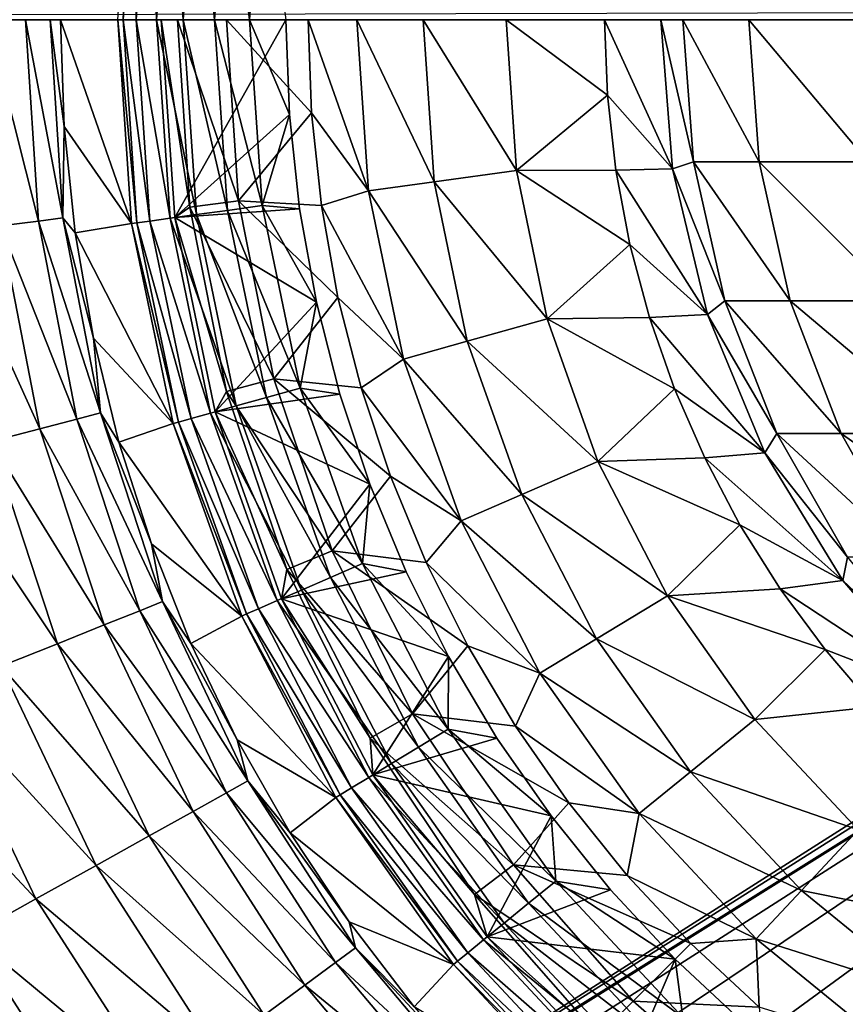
# Model space of a CAD drawing. Header units: metres. Extents: x -42 to 163, y -93 to 90.
# Tile 122 of 232: x 39 to 46, y -9 to 0. Entities that reach past the tile are written whole.
import ezdxf

# ---------------------------------------------------------------- set-up
doc = ezdxf.new("R2010")
doc.units = ezdxf.units.M
doc.layers.add('solid_500770_SW0001', color=7, linetype='CONTINUOUS')

msp = doc.modelspace()

# ---------------------------------------------------------------- linework, layer by layer
at = {"layer": 'solid_500770_SW0001'}
for points in [[(51.630558, 33.130558, -12.95), (18.5, 0, -12.95), (18.355236, 1.032258, -12.923227)], [(37.762573, 8.496295, -12.95), (18.5, 0, -12.95), (51.630558, 33.130558, -12.95)], [(39.709846, 0, -31.37738), (39.66251, 0, -31.052349), (39.786736, 1.816121, -31.052349)], [(39.83363, 1.809676, -31.37738), (39.709846, 0, -31.37738), (39.786736, 1.816121, -31.052349)], [(39.83363, 1.809676, -31.37738), (39.826939, 0, -31.684608), (39.709846, 0, -31.37738)], [(39.949635, 1.793731, -31.684608), (39.826939, 0, -31.684608), (39.83363, 1.809676, -31.37738)], [(39.949635, 1.793731, -31.684608), (40.008156, 0, -31.958946), (39.826939, 0, -31.684608)], [(40.129166, 1.769056, -31.958946), (40.008156, 0, -31.958946), (39.949635, 1.793731, -31.684608)], [(40.129166, 1.769056, -31.958946), (40.244793, 0, -32.18721), (40.008156, 0, -31.958946)], [(40.363594, 1.736834, -32.18721), (40.244793, 0, -32.18721), (40.129166, 1.769056, -31.958946)], [(40.363594, 1.736834, -32.18721), (40.525475, 0, -32.358437), (40.244793, 0, -32.18721)], [(40.641663, 1.698614, -32.358437), (40.525475, 0, -32.358437), (40.363594, 1.736834, -32.18721)], [(40.641663, 1.698614, -32.358437), (40.83672, 0, -32.464394), (40.525475, 0, -32.358437)], [(40.641663, 1.698614, -32.358437), (40.950008, 1.656233, -32.464394), (40.83672, 0, -32.464394)], [(40.950008, 1.656233, -32.464394), (41.161598, 0, -32.5), (40.83672, 0, -32.464394)], [(57.449978, -0.000001, 12.95), (57.447533, 0.084565, 12.95), (18.5, 0, 12.95)], [(35.89167, -13.706794, 12.95), (57.449978, -0.000001, 12.95), (18.5, 0, 12.95)], [(38.956451, -1.793711, -15.085116), (38.618866, -1.836829, -14.483993), (38.502037, 0.000002, -14.483993)], [(38.842365, 0.000001, -15.085116), (38.956451, -1.793711, -15.085116), (38.502037, 0.000002, -14.483993)], [(39.173935, -1.765934, -15.740176), (38.956451, -1.793711, -15.085116), (38.842365, 0.000001, -15.085116)], [(39.061615, 0.000001, -15.740176), (39.173935, -1.765934, -15.740176), (38.842365, 0.000001, -15.085116)], [(39.061615, 0.000001, -15.740176), (39.151691, 0, -16.424362), (39.184464, -0.952173, -16.424362)], [(39.061615, 0.000001, -15.740176), (39.184464, -0.952173, -16.424362), (39.173935, -1.765934, -15.740176)], [(39.786736, -1.816121, -31.052349), (39.151691, 0, -16.424362), (39.66251, 0, -31.052349)], [(39.786736, -1.816121, -31.052349), (39.184464, -0.952173, -16.424362), (39.151691, 0, -16.424362)], [(39.83363, -1.809676, -31.37738), (39.786736, -1.816121, -31.052349), (39.66251, 0, -31.052349)], [(39.709846, 0, -31.37738), (39.83363, -1.809676, -31.37738), (39.66251, 0, -31.052349)], [(40.049999, 0, -32.5), (40.17062, -1.763306, -32.5), (41.161598, 0, -32.5)], [(40.30521, -1.671301, -36.313866), (40.17062, -1.763306, -32.5), (40.049999, 0, -32.5)], [(40.30521, -1.671301, -36.313866), (40.049999, 0, -32.5), (40.195667, 0, -36.313866)], [(40.17062, -1.763306, -32.5), (41.191788, -0.844876, -32.5), (41.161598, 0, -32.5)], [(41.388191, -0.830493, -43.864006), (40.632988, 0, -40.113068), (41.358528, 0, -43.864006)], [(40.83672, 0, -32.464394), (41.161598, 0, -32.5), (41.191788, -0.844876, -32.5)], [(41.897171, -1.526049, -45.366108), (41.358528, 0, -43.864006), (41.792789, 0, -45.366108)], [(41.897171, -1.526049, -45.366108), (41.388191, -0.830493, -43.864006), (41.358528, 0, -43.864006)], [(43.121796, 0, -48.202522), (44, 0, -49.5), (44.025204, -0.672975, -49.5)], [(44.604671, -1.329787, -49.5), (44.025204, -0.672975, -49.5), (44, 0, -49.5)], [(44.5, 0, -49.5), (44.604671, -1.329787, -49.5), (44, 0, -49.5)], [(44.696609, 0, -58.124096), (44.790989, -1.266859, -58.113827), (44.5, 0, -54.5)], [(45.377621, -1.266859, -61.68877), (44.790989, -1.266859, -58.113827), (44.696609, 0, -58.124096)], [(45.284904, 0, -61.709202), (45.377621, -1.266859, -61.68877), (44.696609, 0, -58.124096)], [(46.347931, -1.266859, -65.179169), (45.377621, -1.266859, -61.68877), (45.284904, 0, -61.709202)], [(46.257973, 0, -65.209518), (46.347931, -1.266859, -65.179169), (45.284904, 0, -61.709202)], [(56.514248, -38.315102, -12.948243), (18.35524, -1.03225, -12.923228), (18.5, 0, -12.95)], [(56.514248, -38.315102, -12.948243), (18.5, 0, -12.95), (51.630558, -33.130558, -12.95)], [(43.829685, -14.84155, -12.95), (51.630558, -33.130558, -12.95), (18.5, 0, -12.95)], [(42.021328, -13.558603, -12.95), (43.829685, -14.84155, -12.95), (18.5, 0, -12.95)], [(40.390163, -12.056466, -12.95), (42.021328, -13.558603, -12.95), (18.5, 0, -12.95)], [(38.96307, -10.360094, -12.95), (40.390163, -12.056466, -12.95), (18.5, 0, -12.95)], [(37.762577, -8.496304, -12.95), (38.96307, -10.360094, -12.95), (18.5, 0, -12.95)], [(35.89167, -13.706794, 12.95), (57.447521, -0.084736, 12.95), (57.449978, -0.000001, 12.95)], [(35.89167, -13.706794, 12.95), (57.427971, -0.25179, 12.95), (57.447521, -0.084736, 12.95)], [(39.949635, -1.793732, -31.684608), (39.83363, -1.809676, -31.37738), (39.709846, 0, -31.37738)], [(39.949635, -1.793732, -31.684608), (39.709846, 0, -31.37738), (39.826939, 0, -31.684608)], [(40.129166, -1.769056, -31.958946), (39.949635, -1.793732, -31.684608), (39.826939, 0, -31.684608)], [(40.129166, -1.769056, -31.958946), (39.826939, 0, -31.684608), (40.008156, 0, -31.958946)], [(40.363594, -1.736834, -32.18721), (40.129166, -1.769056, -31.958946), (40.008156, 0, -31.958946)], [(40.363594, -1.736834, -32.18721), (40.008156, 0, -31.958946), (40.244793, 0, -32.18721)], [(40.738789, -1.614219, -40.113068), (40.195667, 0, -36.313866), (40.632988, 0, -40.113068)], [(40.738789, -1.614219, -40.113068), (40.30521, -1.671301, -36.313866), (40.195667, 0, -36.313866)], [(40.641663, -1.698614, -32.358437), (40.363594, -1.736834, -32.18721), (40.244793, 0, -32.18721)], [(40.641663, -1.698614, -32.358437), (40.244793, 0, -32.18721), (40.525475, 0, -32.358437)], [(40.525475, 0, -32.358437), (40.83672, 0, -32.464394), (40.950008, -1.656233, -32.464394)], [(40.641663, -1.698614, -32.358437), (40.525475, 0, -32.358437), (40.950008, -1.656233, -32.464394)], [(41.388191, -0.830493, -43.864006), (40.738789, -1.614219, -40.113068), (40.632988, 0, -40.113068)], [(40.950008, -1.656233, -32.464394), (40.83672, 0, -32.464394), (41.191788, -0.844876, -32.5)], [(42.481937, -1.445675, -46.819103), (41.792789, 0, -45.366108), (42.383049, 0, -46.819103)], [(42.481937, -1.445675, -46.819103), (41.897171, -1.526049, -45.366108), (41.792789, 0, -45.366108)], [(43.213802, -1.345082, -48.202522), (42.383049, 0, -46.819103), (43.121796, 0, -48.202522)], [(43.213802, -1.345082, -48.202522), (42.481937, -1.445675, -46.819103), (42.383049, 0, -46.819103)], [(43.213802, -1.345082, -48.202522), (43.121796, 0, -48.202522), (44.025204, -0.672975, -49.5)], [(44.604649, -1.329693, -54.5), (44.604671, -1.329787, -49.5), (44.5, 0, -49.5)], [(44.5, 0, -54.5), (44.604649, -1.329693, -54.5), (44.5, 0, -49.5)], [(44.790989, -1.266859, -58.113827), (44.604649, -1.329693, -54.5), (44.5, 0, -54.5)], [(36.644463, -13.259836, 12.95), (57.427971, -0.25179, 12.95), (35.89167, -13.706794, 12.95)], [(38.235947, -12.532356, 12.95), (57.427971, -0.25179, 12.95), (36.644463, -13.259836, 12.95)], [(39.91378, -12.038801, 12.95), (57.427971, -0.25179, 12.95), (38.235947, -12.532356, 12.95)], [(41.644695, -11.788752, 12.95), (57.427971, -0.25179, 12.95), (39.91378, -12.038801, 12.95)], [(43.392597, -11.787224, 12.95), (57.427971, -0.25179, 12.95), (41.644695, -11.788752, 12.95)], [(45.122478, -12.033878, 12.95), (57.427971, -0.25179, 12.95), (43.392597, -11.787224, 12.95)], [(46.799461, -12.523625, 12.95), (57.427971, -0.25179, 12.95), (45.122478, -12.033878, 12.95)], [(43.213802, -1.345082, -48.202522), (44.025204, -0.672975, -49.5), (44.100525, -1.34133, -49.5)], [(44.604671, -1.329787, -49.5), (44.100525, -1.34133, -49.5), (44.025204, -0.672975, -49.5)], [(40.17062, -1.763306, -32.5), (41.28212, -1.684812, -32.5), (41.191788, -0.844876, -32.5)], [(41.388191, -0.830493, -43.864006), (41.477024, -1.656754, -43.864006), (40.738789, -1.614219, -40.113068)], [(40.950008, -1.656233, -32.464394), (41.191788, -0.844876, -32.5), (41.28212, -1.684812, -32.5)], [(41.897171, -1.526049, -45.366108), (41.477024, -1.656754, -43.864006), (41.388191, -0.830493, -43.864006)], [(39.173935, -1.765934, -15.740176), (39.184464, -0.952173, -16.424362), (39.282627, -1.899838, -16.424362)], [(39.786736, -1.816121, -31.052349), (39.282627, -1.899838, -16.424362), (39.184464, -0.952173, -16.424362)], [(55.226353, -39.602997, -12.78924), (18.210615, -2.056118, -12.843356), (18.35524, -1.03225, -12.923228)], [(56.514248, -38.315102, -12.948243), (55.226353, -39.602997, -12.78924), (18.35524, -1.03225, -12.923228)], [(44.790989, -1.266859, -58.113827), (45.072021, -2.505419, -58.083244), (44.604649, -1.329693, -54.5)], [(45.65369, -2.505419, -61.627934), (45.072021, -2.505419, -58.083244), (44.790989, -1.266859, -58.113827)], [(45.377621, -1.266859, -61.68877), (45.65369, -2.505419, -61.627934), (44.790989, -1.266859, -58.113827)], [(46.615788, -2.505419, -65.088791), (45.65369, -2.505419, -61.627934), (45.377621, -1.266859, -61.68877)], [(46.347931, -1.266859, -65.179169), (46.615788, -2.505419, -65.088791), (45.377621, -1.266859, -61.68877)], [(43.213802, -1.345082, -48.202522), (43.488106, -2.665108, -48.202522), (42.481937, -1.445675, -46.819103)], [(43.213802, -1.345082, -48.202522), (44.100525, -1.34133, -49.5), (44.22562, -2.002472, -49.5)], [(43.213802, -1.345082, -48.202522), (44.22562, -2.002472, -49.5), (43.488106, -2.665108, -48.202522)], [(44.604671, -1.329787, -49.5), (44.916031, -2.626641, -49.5), (44.100525, -1.34133, -49.5)], [(44.916031, -2.626641, -49.5), (44.22562, -2.002472, -49.5), (44.100525, -1.34133, -49.5)], [(44.604649, -1.329693, -54.5), (44.916019, -2.626644, -54.5), (44.604671, -1.329787, -49.5)], [(45.072021, -2.505419, -58.083244), (44.916019, -2.626644, -54.5), (44.604649, -1.329693, -54.5)], [(44.916019, -2.626644, -54.5), (44.916031, -2.626641, -49.5), (44.604671, -1.329787, -49.5)], [(42.481937, -1.445675, -46.819103), (42.776756, -2.864419, -46.819103), (41.897171, -1.526049, -45.366108)], [(43.488106, -2.665108, -48.202522), (42.776756, -2.864419, -46.819103), (42.481937, -1.445675, -46.819103)], [(41.897171, -1.526049, -45.366108), (42.208382, -3.023669, -45.366108), (41.477024, -1.656754, -43.864006)], [(42.776756, -2.864419, -46.819103), (42.208382, -3.023669, -45.366108), (41.897171, -1.526049, -45.366108)], [(40.738789, -1.614219, -40.113068), (41.054382, -3.200819, -40.113068), (40.30521, -1.671301, -36.313866)], [(40.641663, -1.698614, -32.358437), (40.950008, -1.656233, -32.464394), (41.287766, -3.281614, -32.464394)], [(41.624573, -2.474573, -43.864006), (41.054382, -3.200819, -40.113068), (40.738789, -1.614219, -40.113068)], [(41.477024, -1.656754, -43.864006), (41.624573, -2.474573, -43.864006), (40.738789, -1.614219, -40.113068)], [(40.950008, -1.656233, -32.464394), (41.28212, -1.684812, -32.5), (41.432129, -2.51631, -32.5)], [(41.287766, -3.281614, -32.464394), (40.950008, -1.656233, -32.464394), (41.432129, -2.51631, -32.5)], [(42.208382, -3.023669, -45.366108), (41.624573, -2.474573, -43.864006), (41.477024, -1.656754, -43.864006)], [(40.363594, -1.736834, -32.18721), (40.717789, -3.441314, -32.18721), (40.129166, -1.769056, -31.958946)], [(40.30521, -1.671301, -36.313866), (40.631966, -3.314005, -36.313866), (40.17062, -1.763306, -32.5)], [(40.17062, -1.763306, -32.5), (41.432129, -2.51631, -32.5), (41.28212, -1.684812, -32.5)], [(41.054382, -3.200819, -40.113068), (40.631966, -3.314005, -36.313866), (40.30521, -1.671301, -36.313866)], [(40.641663, -1.698614, -32.358437), (40.988064, -3.365587, -32.358437), (40.363594, -1.736834, -32.18721)], [(40.988064, -3.365587, -32.358437), (40.717789, -3.441314, -32.18721), (40.363594, -1.736834, -32.18721)], [(40.641663, -1.698614, -32.358437), (41.287766, -3.281614, -32.464394), (40.988064, -3.365587, -32.358437)], [(38.618866, -1.836829, -14.483993), (38.967476, -3.644057, -14.483993), (38.173607, -1.8937, -13.958937)], [(38.956451, -1.793711, -15.085116), (39.296879, -3.558516, -15.085116), (38.618866, -1.836829, -14.483993)], [(39.296879, -3.558516, -15.085116), (38.967476, -3.644057, -14.483993), (38.618866, -1.836829, -14.483993)], [(39.173935, -1.765934, -15.740176), (39.509087, -3.503408, -15.740176), (38.956451, -1.793711, -15.085116)], [(39.509087, -3.503408, -15.740176), (39.296879, -3.558516, -15.085116), (38.956451, -1.793711, -15.085116)], [(39.173935, -1.765934, -15.740176), (39.282627, -1.899838, -16.424362), (39.445721, -2.838511, -16.424362)], [(39.173935, -1.765934, -15.740176), (39.445721, -2.838511, -16.424362), (39.509087, -3.503408, -15.740176)], [(39.786736, -1.816121, -31.052349), (40.157101, -3.59841, -31.052349), (39.282627, -1.899838, -16.424362)], [(39.83363, -1.809676, -31.37738), (40.202679, -3.585641, -31.37738), (39.786736, -1.816121, -31.052349)], [(40.202679, -3.585641, -31.37738), (40.157101, -3.59841, -31.052349), (39.786736, -1.816121, -31.052349)], [(39.949635, -1.793732, -31.684608), (40.315434, -3.554049, -31.684608), (39.83363, -1.809676, -31.37738)], [(40.315434, -3.554049, -31.684608), (40.202679, -3.585641, -31.37738), (39.83363, -1.809676, -31.37738)], [(40.129166, -1.769056, -31.958946), (40.489929, -3.505157, -31.958946), (39.949635, -1.793732, -31.684608)], [(40.489929, -3.505157, -31.958946), (40.315434, -3.554049, -31.684608), (39.949635, -1.793732, -31.684608)], [(40.717789, -3.441314, -32.18721), (40.489929, -3.505157, -31.958946), (40.129166, -1.769056, -31.958946)], [(40.17062, -1.763306, -32.5), (40.530251, -3.493979, -32.5), (41.432129, -2.51631, -32.5)], [(40.631966, -3.314005, -36.313866), (40.530251, -3.493979, -32.5), (40.17062, -1.763306, -32.5)], [(38.967476, -3.644057, -14.483993), (38.533009, -3.756881, -13.958937), (38.173607, -1.8937, -13.958937)], [(40.157101, -3.59841, -31.052349), (39.445721, -2.838511, -16.424362), (39.282627, -1.899838, -16.424362)], [(43.488106, -2.665108, -48.202522), (44.22562, -2.002472, -49.5), (44.399876, -2.652897, -49.5)], [(44.916031, -2.626641, -49.5), (44.399876, -2.652897, -49.5), (44.22562, -2.002472, -49.5)], [(55.226353, -39.602997, -12.78924), (18.068186, -3.068632, -12.711252), (18.210615, -2.056118, -12.843356)], [(40.530251, -3.493979, -32.5), (41.641109, -3.335162, -32.5), (41.432129, -2.51631, -32.5)], [(41.624573, -2.474573, -43.864006), (41.83009, -3.279781, -43.864006), (41.054382, -3.200819, -40.113068)], [(41.287766, -3.281614, -32.464394), (41.432129, -2.51631, -32.5), (41.641109, -3.335162, -32.5)], [(42.208382, -3.023669, -45.366108), (41.83009, -3.279781, -43.864006), (41.624573, -2.474573, -43.864006)], [(45.072021, -2.505419, -58.083244), (45.533432, -3.688012, -58.033031), (44.916019, -2.626644, -54.5)], [(46.106949, -3.688012, -61.528053), (45.533432, -3.688012, -58.033031), (45.072021, -2.505419, -58.083244)], [(45.65369, -2.505419, -61.627934), (46.106949, -3.688012, -61.528053), (45.072021, -2.505419, -58.083244)], [(47.055565, -3.688012, -64.940414), (46.106949, -3.688012, -61.528053), (45.65369, -2.505419, -61.627934)], [(46.615788, -2.505419, -65.088791), (47.055565, -3.688012, -64.940414), (45.65369, -2.505419, -61.627934)], [(44.916031, -2.626641, -49.5), (45.426407, -3.85883, -49.5), (44.399876, -2.652897, -49.5)], [(44.916019, -2.626644, -54.5), (45.426445, -3.858919, -54.5), (44.916031, -2.626641, -49.5)], [(45.533432, -3.688012, -58.033031), (45.426445, -3.858919, -54.5), (44.916019, -2.626644, -54.5)], [(45.426445, -3.858919, -54.5), (45.426407, -3.85883, -49.5), (44.916031, -2.626641, -49.5)], [(43.488106, -2.665108, -48.202522), (43.939598, -3.935488, -48.202522), (42.776756, -2.864419, -46.819103)], [(43.488106, -2.665108, -48.202522), (44.399876, -2.652897, -49.5), (44.622166, -3.288132, -49.5)], [(43.488106, -2.665108, -48.202522), (44.622166, -3.288132, -49.5), (43.939598, -3.935488, -48.202522)], [(45.426407, -3.85883, -49.5), (44.622166, -3.288132, -49.5), (44.399876, -2.652897, -49.5)], [(40.157101, -3.59841, -31.052349), (39.672966, -3.76375, -16.424362), (39.445721, -2.838511, -16.424362)], [(39.509087, -3.503408, -15.740176), (39.445721, -2.838511, -16.424362), (39.672966, -3.76375, -16.424362)], [(42.776756, -2.864419, -46.819103), (43.262012, -4.229805, -46.819103), (42.208382, -3.023669, -45.366108)], [(43.939598, -3.935488, -48.202522), (43.262012, -4.229805, -46.819103), (42.776756, -2.864419, -46.819103)], [(53.967102, -40.862244, -12.37532), (17.928152, -4.063536, -12.528332), (18.068186, -3.068632, -12.711252)], [(55.226353, -39.602997, -12.78924), (53.967102, -40.862244, -12.37532), (18.068186, -3.068632, -12.711252)], [(42.208382, -3.023669, -45.366108), (42.720619, -4.464965, -45.366108), (41.83009, -3.279781, -43.864006)], [(43.262012, -4.229805, -46.819103), (42.720619, -4.464965, -45.366108), (42.208382, -3.023669, -45.366108)], [(41.054382, -3.200819, -40.113068), (41.574368, -4.732651, -40.113068), (40.631966, -3.314005, -36.313866)], [(42.092525, -4.068277, -43.864006), (41.574368, -4.732651, -40.113068), (41.054382, -3.200819, -40.113068)], [(41.83009, -3.279781, -43.864006), (42.092525, -4.068277, -43.864006), (41.054382, -3.200819, -40.113068)], [(40.631966, -3.314005, -36.313866), (41.170341, -4.900006, -36.313866), (40.530251, -3.493979, -32.5)], [(41.574368, -4.732651, -40.113068), (41.170341, -4.900006, -36.313866), (40.631966, -3.314005, -36.313866)], [(40.988064, -3.365587, -32.358437), (41.287766, -3.281614, -32.464394), (41.8437, -4.845865, -32.464394)], [(41.287766, -3.281614, -32.464394), (41.641109, -3.335162, -32.5), (41.908062, -4.137221, -32.5)], [(41.8437, -4.845865, -32.464394), (41.287766, -3.281614, -32.464394), (41.908062, -4.137221, -32.5)], [(42.720619, -4.464965, -45.366108), (42.092525, -4.068277, -43.864006), (41.83009, -3.279781, -43.864006)], [(43.939598, -3.935488, -48.202522), (44.622166, -3.288132, -49.5), (44.891312, -3.904964, -49.5)], [(45.426407, -3.85883, -49.5), (44.891312, -3.904964, -49.5), (44.622166, -3.288132, -49.5)], [(40.530251, -3.493979, -32.5), (41.908062, -4.137221, -32.5), (41.641109, -3.335162, -32.5)], [(40.988064, -3.365587, -32.358437), (41.558224, -4.969865, -32.358437), (40.717789, -3.441314, -32.18721)], [(40.988064, -3.365587, -32.358437), (41.8437, -4.845865, -32.464394), (41.558224, -4.969865, -32.358437)], [(39.509087, -3.503408, -15.740176), (40.061668, -5.184418, -15.740176), (39.296879, -3.558516, -15.085116)], [(39.509087, -3.503408, -15.740176), (39.672966, -3.76375, -16.424362), (39.963291, -4.671174, -16.424362)], [(39.509087, -3.503408, -15.740176), (39.963291, -4.671174, -16.424362), (40.061668, -5.184418, -15.740176)], [(40.489929, -3.505157, -31.958946), (41.083736, -5.175964, -31.958946), (40.315434, -3.554049, -31.684608)], [(40.717789, -3.441314, -32.18721), (41.300777, -5.081689, -32.18721), (40.489929, -3.505157, -31.958946)], [(41.300777, -5.081689, -32.18721), (41.083736, -5.175964, -31.958946), (40.489929, -3.505157, -31.958946)], [(40.530251, -3.493979, -32.5), (41.122131, -5.15928, -32.5), (41.908062, -4.137221, -32.5)], [(41.170341, -4.900006, -36.313866), (41.122131, -5.15928, -32.5), (40.530251, -3.493979, -32.5)], [(41.558224, -4.969865, -32.358437), (41.300777, -5.081689, -32.18721), (40.717789, -3.441314, -32.18721)], [(39.296879, -3.558516, -15.085116), (39.85815, -5.265968, -15.085116), (38.967476, -3.644057, -14.483993)], [(40.061668, -5.184418, -15.740176), (39.85815, -5.265968, -15.085116), (39.296879, -3.558516, -15.085116)], [(40.202679, -3.585641, -31.37738), (40.81012, -5.294812, -31.37738), (40.157101, -3.59841, -31.052349)], [(40.315434, -3.554049, -31.684608), (40.917519, -5.248162, -31.684608), (40.202679, -3.585641, -31.37738)], [(40.917519, -5.248162, -31.684608), (40.81012, -5.294812, -31.37738), (40.202679, -3.585641, -31.37738)], [(41.083736, -5.175964, -31.958946), (40.917519, -5.248162, -31.684608), (40.315434, -3.554049, -31.684608)], [(38.967476, -3.644057, -14.483993), (39.54224, -5.392553, -14.483993), (38.533009, -3.756881, -13.958937)], [(39.85815, -5.265968, -15.085116), (39.54224, -5.392553, -14.483993), (38.967476, -3.644057, -14.483993)], [(40.157101, -3.59841, -31.052349), (40.766705, -5.313669, -31.052349), (39.672966, -3.76375, -16.424362)], [(40.81012, -5.294812, -31.37738), (40.766705, -5.313669, -31.052349), (40.157101, -3.59841, -31.052349)], [(38.533009, -3.756881, -13.958937), (39.125572, -5.559514, -13.958937), (38.009476, -3.892836, -13.529281)], [(39.54224, -5.392553, -14.483993), (39.125572, -5.559514, -13.958937), (38.533009, -3.756881, -13.958937)], [(40.766705, -5.313669, -31.052349), (39.963291, -4.671174, -16.424362), (39.672966, -3.76375, -16.424362)], [(45.533432, -3.688012, -58.033031), (46.164909, -4.78822, -57.964314), (45.426445, -3.858919, -54.5)], [(46.727272, -4.78822, -61.391357), (46.164909, -4.78822, -57.964314), (45.533432, -3.688012, -58.033031)], [(46.106949, -3.688012, -61.528053), (46.727272, -4.78822, -61.391357), (45.533432, -3.688012, -58.033031)], [(47.657436, -4.78822, -64.73735), (46.727272, -4.78822, -61.391357), (46.106949, -3.688012, -61.528053)], [(47.055565, -3.688012, -64.940414), (47.657436, -4.78822, -64.73735), (46.106949, -3.688012, -61.528053)], [(45.426407, -3.85883, -49.5), (46.123356, -4.996175, -49.5), (44.891312, -3.904964, -49.5)], [(46.123356, -4.996175, -54.5), (46.123356, -4.996175, -49.5), (45.426407, -3.85883, -49.5)], [(45.426445, -3.858919, -54.5), (46.123356, -4.996175, -54.5), (45.426407, -3.85883, -49.5)], [(46.164909, -4.78822, -57.964314), (46.123356, -4.996175, -54.5), (45.426445, -3.858919, -54.5)], [(39.125572, -5.559514, -13.958937), (38.623482, -5.760702, -13.529281), (38.009476, -3.892836, -13.529281)], [(43.939598, -3.935488, -48.202522), (44.559868, -5.132557, -48.202522), (43.262012, -4.229805, -46.819103)], [(43.939598, -3.935488, -48.202522), (44.891312, -3.904964, -49.5), (45.205765, -4.49996, -49.5)], [(43.939598, -3.935488, -48.202522), (45.205765, -4.49996, -49.5), (44.559868, -5.132557, -48.202522)], [(46.123356, -4.996175, -49.5), (45.205765, -4.49996, -49.5), (44.891312, -3.904964, -49.5)], [(53.967102, -40.862244, -12.37532), (17.791296, -5.035288, -12.296576), (17.928152, -4.063536, -12.528332)], [(42.092525, -4.068277, -43.864006), (42.410545, -4.836042, -43.864006), (41.574368, -4.732651, -40.113068)], [(42.720619, -4.464965, -45.366108), (42.410545, -4.836042, -43.864006), (42.092525, -4.068277, -43.864006)], [(41.122131, -5.15928, -32.5), (42.231468, -4.917933, -32.5), (41.908062, -4.137221, -32.5)], [(41.8437, -4.845865, -32.464394), (41.908062, -4.137221, -32.5), (42.231468, -4.917933, -32.5)], [(43.262012, -4.229805, -46.819103), (43.928673, -5.516397, -46.819103), (42.720619, -4.464965, -45.366108)], [(44.559868, -5.132557, -48.202522), (43.928673, -5.516397, -46.819103), (43.262012, -4.229805, -46.819103)], [(42.720619, -4.464965, -45.366108), (43.424339, -5.823087, -45.366108), (42.410545, -4.836042, -43.864006)], [(43.928673, -5.516397, -46.819103), (43.424339, -5.823087, -45.366108), (42.720619, -4.464965, -45.366108)], [(44.559868, -5.132557, -48.202522), (45.205765, -4.49996, -49.5), (45.563816, -5.06983, -49.5)], [(46.123356, -4.996175, -49.5), (45.563816, -5.06983, -49.5), (45.205765, -4.49996, -49.5)], [(40.766705, -5.313669, -31.052349), (40.315319, -5.556489, -16.424362), (39.963291, -4.671174, -16.424362)], [(40.061668, -5.184418, -15.740176), (39.963291, -4.671174, -16.424362), (40.315319, -5.556489, -16.424362)], [(41.574368, -4.732651, -40.113068), (42.289852, -6.183507, -40.113068), (41.170341, -4.900006, -36.313866)], [(42.782524, -5.579163, -43.864006), (42.289852, -6.183507, -40.113068), (41.574368, -4.732651, -40.113068)], [(42.410545, -4.836042, -43.864006), (42.782524, -5.579163, -43.864006), (41.574368, -4.732651, -40.113068)], [(46.164909, -4.78822, -57.964314), (46.952351, -5.781468, -57.878624), (46.123356, -4.996175, -54.5)], [(41.170341, -4.900006, -36.313866), (41.911121, -6.402166, -36.313866), (41.122131, -5.15928, -32.5)], [(42.289852, -6.183507, -40.113068), (41.911121, -6.402166, -36.313866), (41.170341, -4.900006, -36.313866)], [(41.558224, -4.969865, -32.358437), (41.8437, -4.845865, -32.464394), (42.607456, -6.319846, -32.464394)], [(41.8437, -4.845865, -32.464394), (42.231468, -4.917933, -32.5), (42.609665, -5.673473, -32.5)], [(42.607456, -6.319846, -32.464394), (41.8437, -4.845865, -32.464394), (42.609665, -5.673473, -32.5)], [(43.424339, -5.823087, -45.366108), (42.782524, -5.579163, -43.864006), (42.410545, -4.836042, -43.864006)], [(41.122131, -5.15928, -32.5), (42.609665, -5.673473, -32.5), (42.231468, -4.917933, -32.5)], [(41.558224, -4.969865, -32.358437), (42.341522, -6.481564, -32.358437), (41.300777, -5.081689, -32.18721)], [(41.558224, -4.969865, -32.358437), (42.607456, -6.319846, -32.464394), (42.341522, -6.481564, -32.358437)], [(46.123356, -4.996175, -49.5), (46.989666, -6.01047, -49.5), (45.563816, -5.06983, -49.5)], [(46.989594, -6.010407, -54.5), (46.989666, -6.01047, -49.5), (46.123356, -4.996175, -49.5)], [(46.123356, -4.996175, -54.5), (46.989594, -6.010407, -54.5), (46.123356, -4.996175, -49.5)], [(46.952351, -5.781468, -57.878624), (46.989594, -6.010407, -54.5), (46.123356, -4.996175, -54.5)], [(52.761547, -42.067799, -11.714679), (17.65856, -5.979468, -12.018324), (17.791296, -5.035288, -12.296576)], [(53.967102, -40.862244, -12.37532), (52.761547, -42.067799, -11.714679), (17.791296, -5.035288, -12.296576)], [(41.300777, -5.081689, -32.18721), (42.101704, -6.627401, -32.18721), (41.083736, -5.175964, -31.958946)], [(42.341522, -6.481564, -32.358437), (42.101704, -6.627401, -32.18721), (41.300777, -5.081689, -32.18721)], [(44.559868, -5.132557, -48.202522), (45.563816, -5.06983, -49.5), (45.963501, -5.611387, -49.5)], [(46.989666, -6.01047, -49.5), (45.963501, -5.611387, -49.5), (45.563816, -5.06983, -49.5)], [(41.122131, -5.15928, -32.5), (41.935253, -6.728589, -32.5), (42.609665, -5.673473, -32.5)], [(41.911121, -6.402166, -36.313866), (41.935253, -6.728589, -32.5), (41.122131, -5.15928, -32.5)], [(44.559868, -5.132557, -48.202522), (45.337364, -6.234016, -48.202522), (43.928673, -5.516397, -46.819103)], [(44.559868, -5.132557, -48.202522), (45.963501, -5.611387, -49.5), (45.337364, -6.234016, -48.202522)], [(40.061668, -5.184418, -15.740176), (40.822777, -6.781872, -15.740176), (39.85815, -5.265968, -15.085116)], [(40.061668, -5.184418, -15.740176), (40.315319, -5.556489, -16.424362), (40.727386, -6.415503, -16.424362)], [(40.061668, -5.184418, -15.740176), (40.727386, -6.415503, -16.424362), (40.822777, -6.781872, -15.740176)], [(40.917519, -5.248162, -31.684608), (41.744682, -6.844511, -31.684608), (40.81012, -5.294812, -31.37738)], [(41.083736, -5.175964, -31.958946), (41.899517, -6.750353, -31.958946), (40.917519, -5.248162, -31.684608)], [(41.899517, -6.750353, -31.958946), (41.744682, -6.844511, -31.684608), (40.917519, -5.248162, -31.684608)], [(42.101704, -6.627401, -32.18721), (41.899517, -6.750353, -31.958946), (41.083736, -5.175964, -31.958946)], [(39.85815, -5.265968, -15.085116), (40.631229, -6.88855, -15.085116), (39.54224, -5.392553, -14.483993)], [(40.822777, -6.781872, -15.740176), (40.631229, -6.88855, -15.085116), (39.85815, -5.265968, -15.085116)], [(40.766705, -5.313669, -31.052349), (41.604191, -6.929945, -31.052349), (40.315319, -5.556489, -16.424362)], [(40.81012, -5.294812, -31.37738), (41.644634, -6.905351, -31.37738), (40.766705, -5.313669, -31.052349)], [(41.644634, -6.905351, -31.37738), (41.604191, -6.929945, -31.052349), (40.766705, -5.313669, -31.052349)], [(41.744682, -6.844511, -31.684608), (41.644634, -6.905351, -31.37738), (40.81012, -5.294812, -31.37738)], [(39.54224, -5.392553, -14.483993), (40.333904, -7.05414, -14.483993), (39.125572, -5.559514, -13.958937)], [(40.631229, -6.88855, -15.085116), (40.333904, -7.05414, -14.483993), (39.54224, -5.392553, -14.483993)], [(43.928673, -5.516397, -46.819103), (44.764313, -6.700229, -46.819103), (43.424339, -5.823087, -45.366108)], [(45.337364, -6.234016, -48.202522), (44.764313, -6.700229, -46.819103), (43.928673, -5.516397, -46.819103)], [(39.125572, -5.559514, -13.958937), (39.941742, -7.272545, -13.958937), (38.623482, -5.760702, -13.529281)], [(40.333904, -7.05414, -14.483993), (39.941742, -7.272545, -13.958937), (39.125572, -5.559514, -13.958937)], [(41.604191, -6.929945, -31.052349), (40.727386, -6.415503, -16.424362), (40.315319, -5.556489, -16.424362)], [(42.782524, -5.579163, -43.864006), (43.20657, -6.293854, -43.864006), (42.289852, -6.183507, -40.113068)], [(43.424339, -5.823087, -45.366108), (43.20657, -6.293854, -43.864006), (42.782524, -5.579163, -43.864006)], [(45.337364, -6.234016, -48.202522), (45.963501, -5.611387, -49.5), (46.402649, -6.121639, -49.5)], [(46.989666, -6.01047, -49.5), (46.402649, -6.121639, -49.5), (45.963501, -5.611387, -49.5)], [(41.935253, -6.728589, -32.5), (43.040829, -6.400196, -32.5), (42.609665, -5.673473, -32.5)], [(42.607456, -6.319846, -32.464394), (42.609665, -5.673473, -32.5), (43.040829, -6.400196, -32.5)], [(38.623482, -5.760702, -13.529281), (39.469193, -7.535725, -13.529281), (38.054462, -5.98871, -13.210845)], [(39.941742, -7.272545, -13.958937), (39.469193, -7.535725, -13.529281), (38.623482, -5.760702, -13.529281)], [(43.424339, -5.823087, -45.366108), (44.306438, -7.072736, -45.366108), (43.20657, -6.293854, -43.864006)], [(44.764313, -6.700229, -46.819103), (44.306438, -7.072736, -45.366108), (43.424339, -5.823087, -45.366108)], [(52.761547, -42.067799, -11.714679), (17.530245, -6.890572, -11.696586), (17.65856, -5.979468, -12.018324)], [(38.054462, -5.98871, -13.210845), (38.933643, -7.833988, -13.210845), (37.439461, -6.235143, -13.015353)], [(39.469193, -7.535725, -13.529281), (38.933643, -7.833988, -13.210845), (38.054462, -5.98871, -13.210845)], [(45.337364, -6.234016, -48.202522), (46.402649, -6.121639, -49.5), (46.257599, -7.219348, -48.202522)], [(42.289852, -6.183507, -40.113068), (43.188587, -7.528561, -40.113068), (41.911121, -6.402166, -36.313866)], [(43.680523, -6.976473, -43.864006), (43.188587, -7.528561, -40.113068), (42.289852, -6.183507, -40.113068)], [(43.20657, -6.293854, -43.864006), (43.680523, -6.976473, -43.864006), (42.289852, -6.183507, -40.113068)], [(38.933643, -7.833988, -13.210845), (38.35482, -8.156353, -13.015353), (37.439461, -6.235143, -13.015353)], [(44.306438, -7.072736, -45.366108), (43.680523, -6.976473, -43.864006), (43.20657, -6.293854, -43.864006)], [(45.337364, -6.234016, -48.202522), (46.257599, -7.219348, -48.202522), (44.764313, -6.700229, -46.819103)], [(41.911121, -6.402166, -36.313866), (42.84164, -7.794784, -36.313866), (41.935253, -6.728589, -32.5)], [(43.188587, -7.528561, -40.113068), (42.84164, -7.794784, -36.313866), (41.911121, -6.402166, -36.313866)], [(41.935253, -6.728589, -32.5), (43.522907, -7.094539, -32.5), (43.040829, -6.400196, -32.5)], [(42.341522, -6.481564, -32.358437), (42.607456, -6.319846, -32.464394), (43.564804, -7.6761, -32.464394)], [(42.607456, -6.319846, -32.464394), (43.040829, -6.400196, -32.5), (43.522907, -7.094539, -32.5)], [(43.564804, -7.6761, -32.464394), (42.607456, -6.319846, -32.464394), (43.522907, -7.094539, -32.5)], [(41.604191, -6.929945, -31.052349), (41.197544, -7.244152, -16.424362), (40.727386, -6.415503, -16.424362)], [(40.822777, -6.781872, -15.740176), (40.727386, -6.415503, -16.424362), (41.197544, -7.244152, -16.424362)], [(42.341522, -6.481564, -32.358437), (43.323368, -7.872523, -32.358437), (42.101704, -6.627401, -32.18721)], [(42.341522, -6.481564, -32.358437), (43.564804, -7.6761, -32.464394), (43.323368, -7.872523, -32.358437)], [(42.101704, -6.627401, -32.18721), (43.10564, -8.049658, -32.18721), (41.899517, -6.750353, -31.958946)], [(43.323368, -7.872523, -32.358437), (43.10564, -8.049658, -32.18721), (42.101704, -6.627401, -32.18721)], [(41.899517, -6.750353, -31.958946), (42.922081, -8.198996, -31.958946), (41.744682, -6.844511, -31.684608)], [(43.10564, -8.049658, -32.18721), (42.922081, -8.198996, -31.958946), (41.899517, -6.750353, -31.958946)], [(41.935253, -6.728589, -32.5), (42.954643, -8.172676, -32.5), (43.522907, -7.094539, -32.5)], [(42.84164, -7.794784, -36.313866), (42.954643, -8.172676, -32.5), (41.935253, -6.728589, -32.5)], [(44.764313, -6.700229, -46.819103), (45.753368, -7.759249, -46.819103), (44.306438, -7.072736, -45.366108)], [(46.257599, -7.219348, -48.202522), (45.753368, -7.759249, -46.819103), (44.764313, -6.700229, -46.819103)], [(40.822777, -6.781872, -15.740176), (41.78014, -8.270024, -15.740176), (40.631229, -6.88855, -15.085116)], [(40.822777, -6.781872, -15.740176), (41.197544, -7.244152, -16.424362), (41.723564, -8.038512, -16.424362)], [(40.822777, -6.781872, -15.740176), (41.723564, -8.038512, -16.424362), (41.78014, -8.270024, -15.740176)], [(51.633751, -43.195599, -10.820447), (17.407103, -7.765442, -11.334347), (17.530245, -6.890572, -11.696586)], [(52.761547, -42.067799, -11.714679), (51.633751, -43.195599, -10.820447), (17.530245, -6.890572, -11.696586)], [(40.631229, -6.88855, -15.085116), (41.603653, -8.40011, -15.085116), (40.333904, -7.05414, -14.483993)], [(41.78014, -8.270024, -15.740176), (41.603653, -8.40011, -15.085116), (40.631229, -6.88855, -15.085116)], [(41.604191, -6.929945, -31.052349), (42.653957, -8.417129, -31.052349), (41.197544, -7.244152, -16.424362)], [(41.644634, -6.905351, -31.37738), (42.690678, -8.387257, -31.37738), (41.604191, -6.929945, -31.052349)], [(42.690678, -8.387257, -31.37738), (42.653957, -8.417129, -31.052349), (41.604191, -6.929945, -31.052349)], [(41.744682, -6.844511, -31.684608), (42.781509, -8.313359, -31.684608), (41.644634, -6.905351, -31.37738)], [(42.781509, -8.313359, -31.684608), (42.690678, -8.387257, -31.37738), (41.644634, -6.905351, -31.37738)], [(42.922081, -8.198996, -31.958946), (42.781509, -8.313359, -31.684608), (41.744682, -6.844511, -31.684608)], [(43.680523, -6.976473, -43.864006), (44.201962, -7.623542, -43.864006), (43.188587, -7.528561, -40.113068)], [(44.306438, -7.072736, -45.366108), (44.201962, -7.623542, -43.864006), (43.680523, -6.976473, -43.864006)], [(40.333904, -7.05414, -14.483993), (41.3297, -8.602036, -14.483993), (39.941742, -7.272545, -13.958937)], [(41.603653, -8.40011, -15.085116), (41.3297, -8.602036, -14.483993), (40.333904, -7.05414, -14.483993)], [(42.954643, -8.172676, -32.5), (44.053234, -7.752603, -32.5), (43.522907, -7.094539, -32.5)], [(43.564804, -7.6761, -32.464394), (43.522907, -7.094539, -32.5), (44.053234, -7.752603, -32.5)], [(44.306438, -7.072736, -45.366108), (45.350483, -8.190634, -45.366108), (44.201962, -7.623542, -43.864006)], [(45.753368, -7.759249, -46.819103), (45.350483, -8.190634, -45.366108), (44.306438, -7.072736, -45.366108)], [(39.941742, -7.272545, -13.958937), (40.968372, -8.868367, -13.958937), (39.469193, -7.535725, -13.529281)], [(41.3297, -8.602036, -14.483993), (40.968372, -8.868367, -13.958937), (39.941742, -7.272545, -13.958937)], [(42.653957, -8.417129, -31.052349), (41.723564, -8.038512, -16.424362), (41.197544, -7.244152, -16.424362)], [(46.257599, -7.219348, -48.202522), (47.303432, -8.070197, -48.202522), (45.753368, -7.759249, -46.819103)], [(39.469193, -7.535725, -13.529281), (40.53297, -9.189296, -13.529281), (38.933643, -7.833988, -13.210845)], [(40.968372, -8.868367, -13.958937), (40.53297, -9.189296, -13.529281), (39.469193, -7.535725, -13.529281)], [(43.188587, -7.528561, -40.113068), (44.255199, -8.744799, -40.113068), (42.84164, -7.794784, -36.313866)], [(44.768238, -8.231763, -43.864006), (44.255199, -8.744799, -40.113068), (43.188587, -7.528561, -40.113068)], [(44.201962, -7.623542, -43.864006), (44.768238, -8.231763, -43.864006), (43.188587, -7.528561, -40.113068)], [(45.350483, -8.190634, -45.366108), (44.768238, -8.231763, -43.864006), (44.201962, -7.623542, -43.864006)], [(43.323368, -7.872523, -32.358437), (43.564804, -7.6761, -32.464394), (44.697914, -8.889363, -32.464394)], [(43.564804, -7.6761, -32.464394), (44.053234, -7.752603, -32.5), (44.628998, -8.371001, -32.5)], [(44.697914, -8.889363, -32.464394), (43.564804, -7.6761, -32.464394), (44.628998, -8.371001, -32.5)], [(51.633751, -43.195599, -10.820447), (17.289606, -8.601012, -10.934836), (17.407103, -7.765442, -11.334347)], [(42.84164, -7.794784, -36.313866), (43.945969, -9.05403, -36.313866), (42.954643, -8.172676, -32.5)], [(44.255199, -8.744799, -40.113068), (43.945969, -9.05403, -36.313866), (42.84164, -7.794784, -36.313866)], [(42.954643, -8.172676, -32.5), (44.628998, -8.371001, -32.5), (44.053234, -7.752603, -32.5)], [(45.753368, -7.759249, -46.819103), (46.877415, -8.673729, -46.819103), (45.350483, -8.190634, -45.366108)], [(47.303432, -8.070197, -48.202522), (46.877415, -8.673729, -46.819103), (45.753368, -7.759249, -46.819103)], [(38.933643, -7.833988, -13.210845), (40.039528, -9.553007, -13.210845), (38.35482, -8.156353, -13.015353)], [(40.53297, -9.189296, -13.529281), (40.039528, -9.553007, -13.210845), (38.933643, -7.833988, -13.210845)], [(43.323368, -7.872523, -32.358437), (44.485474, -9.116833, -32.358437), (43.10564, -8.049658, -32.18721)], [(43.323368, -7.872523, -32.358437), (44.697914, -8.889363, -32.464394), (44.485474, -9.116833, -32.358437)], [(42.653957, -8.417129, -31.052349), (42.302956, -8.794826, -16.424362), (41.723564, -8.038512, -16.424362)], [(41.78014, -8.270024, -15.740176), (41.723564, -8.038512, -16.424362), (42.302956, -8.794826, -16.424362)], [(43.10564, -8.049658, -32.18721), (44.293892, -9.321965, -32.18721), (42.922081, -8.198996, -31.958946)], [(44.485474, -9.116833, -32.358437), (44.293892, -9.321965, -32.18721), (43.10564, -8.049658, -32.18721)], [(38.35482, -8.156353, -13.015353), (39.50621, -9.946109, -13.015353), (37.762577, -8.496304, -12.95)], [(40.039528, -9.553007, -13.210845), (39.50621, -9.946109, -13.015353), (38.35482, -8.156353, -13.015353)], [(42.922081, -8.198996, -31.958946), (44.132378, -9.494905, -31.958946), (42.781509, -8.313359, -31.684608)], [(44.293892, -9.321965, -32.18721), (44.132378, -9.494905, -31.958946), (42.922081, -8.198996, -31.958946)], [(42.954643, -8.172676, -32.5), (44.160778, -9.464169, -32.5), (44.628998, -8.371001, -32.5)], [(43.945969, -9.05403, -36.313866), (44.160778, -9.464169, -32.5), (42.954643, -8.172676, -32.5)], [(44.768238, -8.231763, -43.864006), (45.376457, -8.798037, -43.864006), (44.255199, -8.744799, -40.113068)], [(45.350483, -8.190634, -45.366108), (45.376457, -8.798037, -43.864006), (44.768238, -8.231763, -43.864006)], [(45.350483, -8.190634, -45.366108), (46.537022, -9.155954, -45.366108), (45.376457, -8.798037, -43.864006)], [(46.877415, -8.673729, -46.819103), (46.537022, -9.155954, -45.366108), (45.350483, -8.190634, -45.366108)], [(41.78014, -8.270024, -15.740176), (42.918331, -9.62489, -15.740176), (41.603653, -8.40011, -15.085116)], [(41.78014, -8.270024, -15.740176), (42.302956, -8.794826, -16.424362), (42.932983, -9.509513, -16.424362)], [(41.78014, -8.270024, -15.740176), (42.932983, -9.509513, -16.424362), (42.918331, -9.62489, -15.740176)], [(42.781509, -8.313359, -31.684608), (44.008686, -9.627346, -31.684608), (42.690678, -8.387257, -31.37738)], [(44.132378, -9.494905, -31.958946), (44.008686, -9.627346, -31.684608), (42.781509, -8.313359, -31.684608)], [(41.603653, -8.40011, -15.085116), (42.759747, -9.776289, -15.085116), (41.3297, -8.602036, -14.483993)], [(42.918331, -9.62489, -15.740176), (42.759747, -9.776289, -15.085116), (41.603653, -8.40011, -15.085116)], [(42.653957, -8.417129, -31.052349), (43.896454, -9.747517, -31.052349), (42.302956, -8.794826, -16.424362)], [(42.690678, -8.387257, -31.37738), (43.928764, -9.712923, -31.37738), (42.653957, -8.417129, -31.052349)], [(43.928764, -9.712923, -31.37738), (43.896454, -9.747517, -31.052349), (42.653957, -8.417129, -31.052349)], [(44.008686, -9.627346, -31.684608), (43.928764, -9.712923, -31.37738), (42.690678, -8.387257, -31.37738)], [(44.160778, -9.464169, -32.5), (45.247398, -8.946767, -32.5), (44.628998, -8.371001, -32.5)], [(44.697914, -8.889363, -32.464394), (44.628998, -8.371001, -32.5), (45.247398, -8.946767, -32.5)], [(39.50621, -9.946109, -13.015353), (38.96307, -10.360094, -12.95), (37.762577, -8.496304, -12.95)], [(51.633751, -43.195599, -10.820447), (17.177889, -9.394261, -10.501533), (17.289606, -8.601012, -10.934836)], [(41.3297, -8.602036, -14.483993), (42.513588, -10.011296, -14.483993), (40.968372, -8.868367, -13.958937)], [(42.759747, -9.776289, -15.085116), (42.513588, -10.011296, -14.483993), (41.3297, -8.602036, -14.483993)], [(44.255199, -8.744799, -40.113068), (45.471439, -9.811412, -40.113068), (43.945969, -9.05403, -36.313866)], [(45.376457, -8.798037, -43.864006), (45.471439, -9.811412, -40.113068), (44.255199, -8.744799, -40.113068)]]:
    msp.add_3dface(points, dxfattribs=at)

doc.saveas('drawing.dxf')
